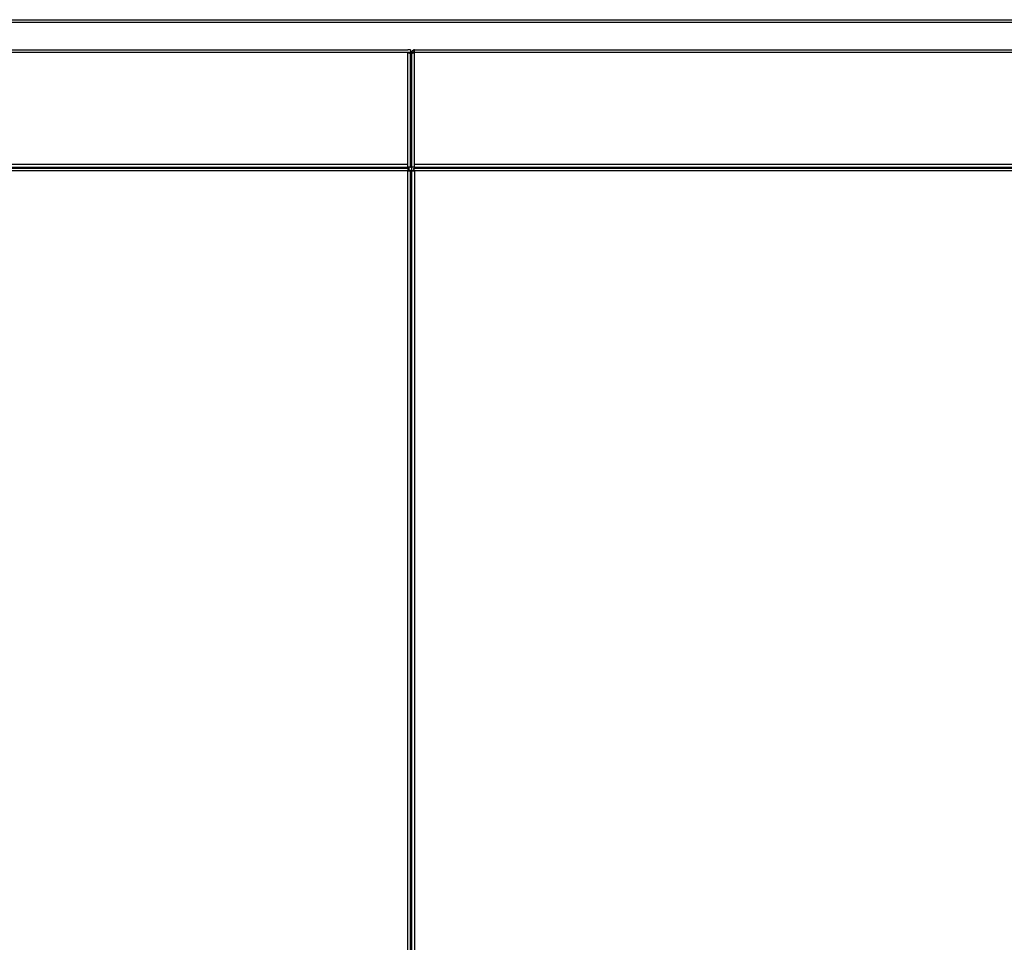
# Model space of a CAD drawing. Header units: millimetres. Extents: x 42 to 514, y 147 to 318.
# Tile 62 of 90: x 333 to 362, y 174 to 202. Entities that reach past the tile are written whole.
import ezdxf

# ---------------------------------------------------------------- set-up
doc = ezdxf.new("R2010")
doc.units = ezdxf.units.MM

msp = doc.modelspace()

# ---------------------------------------------------------------- linework, layer by layer
at = {"color": 7, "linetype": 'Continuous', "lineweight": 25}
for p, q in [((327.341, 201.759), (405.951, 201.759)), ((327.391, 201.834), (406.026, 201.834)), ((327.382, 200.933), (344.282, 200.933)), ((344.365, 200.933), (344.282, 200.933)), ((344.365, 200.933), (344.365, 200.85)), ((344.482, 200.85), (344.482, 200.933)), ((344.482, 200.933), (376.582, 200.933)), ((344.282, 200.85), (327.382, 200.85)), ((344.282, 197.517), (344.282, 200.85)), ((344.365, 200.85), (344.282, 200.85)), ((344.323, 200.842), (344.323, 200.85)), ((344.365, 200.826), (344.365, 200.85)), ((344.365, 197.433), (344.365, 200.826)), ((344.398, 200.85), (344.44, 200.85)), ((344.398, 200.85), (344.398, 200.826)), ((344.398, 200.826), (344.398, 197.433)), ((344.44, 200.85), (344.44, 200.842)), ((376.582, 200.85), (344.482, 200.85)), ((344.482, 197.517), (344.482, 200.85)), ((344.382, 199.75), (344.398, 199.75)), ((344.398, 199.676), (344.365, 199.676)), ((327.364, 197.4), (344.3, 197.4)), ((327.382, 197.517), (344.282, 197.517)), ((327.382, 197.433), (344.282, 197.433)), ((334.114, 197.433), (334.114, 197.4)), ((335.612, 197.4), (335.612, 197.433)), ((344.248, 197.4), (344.248, 197.433)), ((344.282, 197.433), (344.282, 197.517)), ((344.365, 197.433), (344.282, 197.433)), ((344.3, 197.4), (344.3, 197.358)), ((344.3, 197.322), (344.3, 197.358)), ((344.323, 197.335), (344.323, 197.433)), ((344.365, 197.335), (344.323, 197.335)), ((344.365, 197.433), (344.398, 197.433)), ((344.365, 155.498), (344.365, 197.335)), ((344.398, 197.335), (344.365, 197.335)), ((344.482, 197.433), (344.398, 197.433)), ((344.398, 197.335), (344.398, 155.498)), ((344.398, 197.335), (344.44, 197.335)), ((344.44, 197.335), (344.476, 197.335)), ((344.464, 197.4), (376.6, 197.4)), ((344.464, 197.4), (344.464, 197.358)), ((344.482, 197.517), (376.582, 197.517)), ((344.482, 197.433), (344.482, 197.517)), ((344.482, 197.433), (376.582, 197.433)), ((344.895, 197.433), (344.885, 197.4)), ((344.999, 197.433), (344.989, 197.4)), ((345.023, 197.4), (345.023, 197.433)), ((345.073, 197.433), (345.064, 197.4)), ((348.082, 197.4), (348.072, 197.433)), ((348.147, 197.433), (348.157, 197.4)), ((348.251, 197.433), (348.261, 197.4)), ((344.282, 197.317), (327.382, 197.317)), ((344.282, 155.517), (344.282, 197.317)), ((344.482, 197.317), (344.482, 155.517)), ((376.582, 197.317), (344.482, 197.317))]:
    msp.add_line(p, q, dxfattribs=at)
at = {"color": 8, "linetype": 'Continuous', "lineweight": 25}
for p, q in [((344.398, 199.792), (344.365, 199.792)), ((344.282, 197.4), (344.282, 197.433)), ((344.407, 197.335), (344.407, 197.433))]:
    msp.add_line(p, q, dxfattribs=at)
at = {"color": 7, "linetype": 'Continuous', "lineweight": 25}
for radius, start, end in [(0.0417, 180, 258.463), (0.0833, 240, 264.2608)]:
    msp.add_arc((344.407, 199.783), radius, start, end, dxfattribs=at)
for points, knots in [([(344.482, 200.933), (344.472, 200.932), (344.453, 200.93), (344.428, 200.916), (344.409, 200.894), (344.4, 200.87), (344.399, 200.855), (344.398, 200.85)], [0, 0, 0, 0, 0.218151, 0.436336, 0.654477, 0.872652, 1, 1, 1, 1]), ([(344.482, 200.892), (344.477, 200.891), (344.467, 200.89), (344.454, 200.882), (344.444, 200.87), (344.44, 200.859), (344.44, 200.852), (344.44, 200.85)], [0, 0, 0, 0, 0.228408, 0.456762, 0.685034, 0.91333, 1, 1, 1, 1]), ([(344.282, 200.85), (344.291, 200.848), (344.31, 200.845), (344.336, 200.84), (344.354, 200.834), (344.364, 200.83), (344.365, 200.827), (344.365, 200.826)], [0, 0, 0, 0, 0.218168, 0.436326, 0.65449, 0.872647, 1, 1, 1, 1]), ([(344.398, 200.826), (344.399, 200.828), (344.401, 200.831), (344.416, 200.837), (344.438, 200.842), (344.461, 200.846), (344.476, 200.849), (344.482, 200.85)], [0, 0, 0, 0, 0.218154, 0.436318, 0.654481, 0.872649, 1, 1, 1, 1]), ([(344.3, 197.4), (344.298, 197.399), (344.295, 197.396), (344.291, 197.377), (344.286, 197.349), (344.283, 197.327), (344.282, 197.317)], [0, 0, 0, 0, 0.249986, 0.5, 0.75001, 1, 1, 1, 1]), ([(344.3, 197.358), (344.298, 197.358), (344.295, 197.356), (344.291, 197.347), (344.286, 197.333), (344.283, 197.322), (344.282, 197.317)], [0, 0, 0, 0, 0.249967, 0.5, 0.750017, 1, 1, 1, 1]), ([(344.282, 197.317), (344.293, 197.318), (344.314, 197.321), (344.342, 197.326), (344.361, 197.33), (344.364, 197.333), (344.365, 197.335)], [0, 0, 0, 0, 0.250013, 0.499999, 0.750006, 1, 1, 1, 1]), ([(344.282, 197.317), (344.287, 197.318), (344.298, 197.321), (344.312, 197.326), (344.322, 197.33), (344.323, 197.333), (344.323, 197.335)], [0, 0, 0, 0, 0.250009, 0.500028, 0.750031, 1, 1, 1, 1]), ([(344.398, 197.335), (344.4, 197.333), (344.402, 197.33), (344.421, 197.326), (344.449, 197.321), (344.471, 197.318), (344.482, 197.317)], [0, 0, 0, 0, 0.249995, 0.500003, 0.750015, 1, 1, 1, 1]), ([(344.44, 197.335), (344.441, 197.333), (344.442, 197.33), (344.452, 197.326), (344.465, 197.321), (344.476, 197.318), (344.482, 197.317)], [0, 0, 0, 0, 0.249969, 0.499972, 0.749991, 1, 1, 1, 1]), ([(344.482, 197.317), (344.48, 197.327), (344.477, 197.349), (344.473, 197.377), (344.468, 197.396), (344.465, 197.399), (344.464, 197.4)], [0, 0, 0, 0, 0.24999, 0.5, 0.750014, 1, 1, 1, 1]), ([(344.482, 197.317), (344.48, 197.322), (344.477, 197.333), (344.473, 197.347), (344.468, 197.356), (344.465, 197.358), (344.464, 197.358)], [0, 0, 0, 0, 0.249983, 0.5, 0.750033, 1, 1, 1, 1])]:
    msp.add_open_spline(points, degree=3, knots=knots, dxfattribs=at)

doc.saveas('drawing.dxf')
